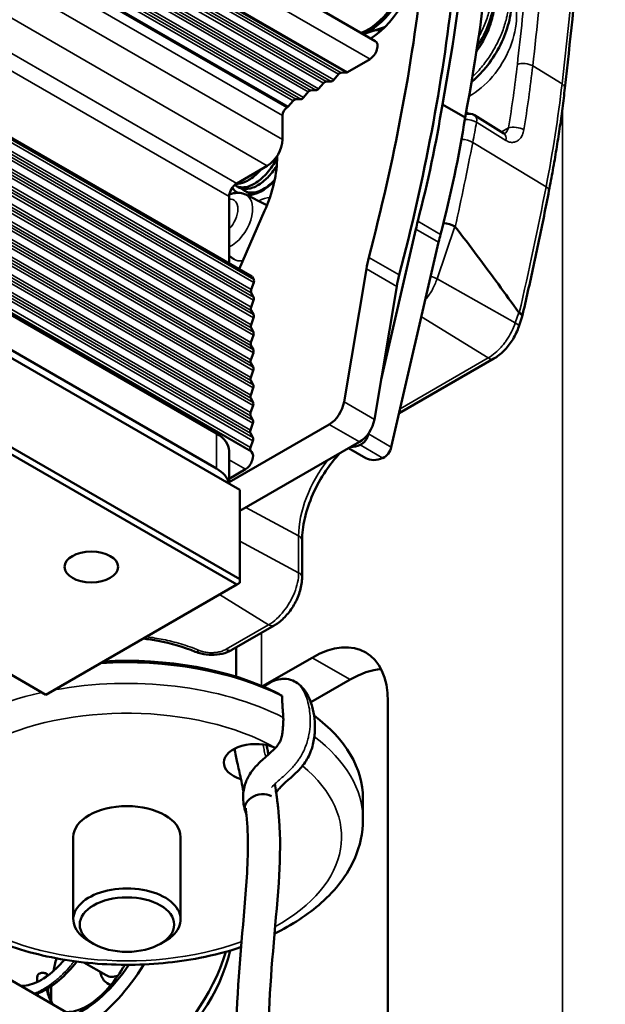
# Model space of a CAD drawing. Header units: millimetres. Extents: x 75 to 4764, y 75 to 3163.
# Tile 30 of 198: x 940 to 967, y 804 to 850. Entities that reach past the tile are written whole.
import ezdxf

# ---------------------------------------------------------------- set-up
doc = ezdxf.new("R2010")
doc.units = ezdxf.units.MM
doc.header["$LTSCALE"] = 15
doc.layers.add('Visible (ISO)', color=7, linetype='Continuous', lineweight=50)
doc.layers.add('Visible Narrow (ISO)', color=7, linetype='Continuous', lineweight=35)

msp = doc.modelspace()

# ---------------------------------------------------------------- linework, layer by layer
at = {"layer": 'Visible (ISO)'}
for p, q in [((956.151, 849.084), (247.141, 1258.431)), ((950.41, 838.097), (781.952, 935.356)), ((822.531, 903.657), (948.749, 830.785)), ((948.749, 829.152), (822.884, 901.82)), ((824.97, 900.248), (949.845, 828.152)), ((815.919, 890.695), (940.794, 818.599)), ((956.579, 849.727), (955.585, 849.41)), ((956.512, 849.655), (956.455, 849.688)), ((954.86, 847.631), (955.904, 848.244)), ((954.567, 847.607), (954.797, 847.611)), ((953.508, 846.858), (953.735, 847.12)), ((953.86, 847.194), (954.09, 847.198)), ((954.215, 847.271), (954.442, 847.534)), ((952.801, 846.445), (953.028, 846.707)), ((953.152, 846.78), (953.383, 846.785)), ((952.094, 846.032), (952.321, 846.294)), ((952.445, 846.367), (952.676, 846.372)), ((960.339, 845.511), (959.278, 846.124)), ((960.388, 845.782), (960.503, 845.695)), ((951.825, 845.615), (951.825, 844.491)), ((960.776, 845.62), (962.14, 844.774)), ((951.578, 843.728), (951.578, 843.697)), ((951.118, 843.266), (949.693, 842.443)), ((949.641, 842.341), (949.782, 842.259)), ((950.065, 842.096), (950.207, 842.014)), ((949.339, 841.831), (949.339, 838.715)), ((950.116, 841.92), (951.033, 841.466)), ((950.994, 841.162), (949.804, 838.447)), ((956.423, 833.303), (958.042, 840.317)), ((956.896, 830.147), (959.103, 839.705)), ((949.339, 839.059), (949.559, 838.913)), ((955.736, 838.46), (954.696, 832.252)), ((950.484, 837.961), (950.41, 838.097)), ((950.37, 837.489), (950.483, 837.817)), ((957.15, 837.643), (956.11, 831.436)), ((950.366, 836.67), (950.479, 836.998)), ((950.48, 837.143), (950.369, 837.345)), ((950.361, 835.851), (950.475, 836.183)), ((950.476, 836.327), (950.365, 836.525)), ((962.996, 836.23), (962.843, 835.776)), ((950.471, 835.508), (950.361, 835.706)), ((950.357, 835.032), (950.471, 835.364)), ((950.467, 834.689), (950.356, 834.887)), ((950.353, 834.213), (950.467, 834.545)), ((961.675, 834.273), (957.26, 831.724)), ((950.463, 833.87), (950.352, 834.068)), ((950.348, 833.394), (950.463, 833.726)), ((950.344, 832.575), (950.458, 832.907)), ((950.459, 833.051), (950.348, 833.249)), ((949.845, 823.988), (935.279, 832.398)), ((950.455, 832.228), (950.343, 832.431)), ((949.704, 823.743), (935.138, 832.153)), ((950.34, 831.757), (950.454, 832.083)), ((950.451, 831.409), (950.339, 831.612)), ((949.335, 828.512), (954.004, 831.207)), ((950.336, 830.937), (950.45, 831.264)), ((950.446, 830.59), (950.335, 830.792)), ((955.835, 830.759), (955.846, 830.803)), ((949.845, 827.173), (955.418, 830.391)), ((950.336, 830.132), (950.445, 830.445)), ((949.335, 828.446), (949.335, 829.969)), ((950.389, 829.926), (950.347, 829.97)), ((954.909, 830.097), (955.705, 829.638)), ((949.335, 828.674), (950.101, 829.116)), ((949.845, 828.152), (949.845, 823.988)), ((952.737, 825.794), (952.737, 824.081)), ((940.794, 818.599), (949.704, 823.743)), ((949.845, 823.824), (949.704, 823.743)), ((949.845, 823.988), (949.845, 823.824)), ((952.638, 797.513), (910.212, 822.008)), ((951.439, 821.831), (949.458, 820.687)), ((949.458, 820.687), (949.458, 820.687)), ((949.674, 819.438), (949.674, 820.813)), ((953.204, 820.329), (950.891, 818.993)), ((953.142, 818.252), (954.972, 819.308)), ((951.6, 818.667), (951.6, 818.667)), ((956.74, 793.014), (956.74, 818.288)), ((951.843, 817.835), (951.843, 817.835)), ((955.577, 813.761), (955.577, 812.781)), ((942.077, 808.127), (942.077, 811.965)), ((947.077, 808.127), (947.077, 811.965)), ((943.022, 806.984), (942.81, 807.107)), ((946.133, 806.984), (946.345, 807.107)), ((943.615, 805.517), (942.573, 806.118))]:
    msp.add_line(p, q, dxfattribs=at)
msp.add_arc((960.513, 845.195), 0.5, 58.1967, 106.7238, dxfattribs=at)
for centre, major_axis, ratio, start_param, end_param in [((900.027, 828.254), (43.075, 74.608), 0.57735, 5.263368, 5.491118), ((901.088, 827.641), (-43.075, -74.608), 0.57735, 2.121775, 2.349525), ((955.82, 851.786), (1.625, 2.815), 0.57735, 3.979205, 7.070169), ((955.82, 851.786), (1.325, 2.295), 0.57735, 3.74964, 6.807173), ((955.877, 851.754), (1.345, 2.329), 0.57735, 3.77049, 6.642274), ((907.518, 830.995), (36.285, 62.847), 0.57735, 5.155134, 5.360719), ((908.933, 830.178), (36.285, 62.847), 0.57735, 5.155134, 5.360719), ((956.881, 851.174), (-0.875, -1.516), 0.57735, 0.167941, 0.415952), ((957.235, 850.97), (-0.875, -1.516), 0.57735, 6.061019, 6.079755), ((957.447, 850.847), (-0.8, -1.386), 0.57735, 5.958922, 6.03295), ((955.901, 848.651), (0.25, 0.433), 0.57735, 3.935009, 6.283185), ((954.505, 847.424), (0.1, 0.173), 0.57735, 0.336152, 1.249594), ((954.859, 847.794), (-0.1, -0.173), 0.57735, 0.336152, 0.793417), ((953.798, 847.011), (0.1, 0.173), 0.57735, 0.336152, 1.249594), ((954.152, 847.381), (-0.1, -0.173), 0.57735, 0.336152, 1.249594), ((953.091, 846.598), (0.1, 0.173), 0.57735, 0.336152, 1.249594), ((953.445, 846.968), (-0.1, -0.173), 0.57735, 0.336152, 1.249594), ((952.384, 846.185), (0.1, 0.173), 0.57735, 0.336152, 1.249594), ((952.737, 846.555), (-0.1, -0.173), 0.57735, 0.336152, 1.249594), ((952.037, 845.737), (-0.15, -0.26), 0.57735, 3.946786, 5.497787), ((952.03, 846.141), (0.1, 0.173), 0.57735, 3.946786, 4.391187), ((928.3, 835.571), (22.36, 38.729), 0.57735, 5.159539, 5.295608), ((929.361, 834.958), (22.36, 38.729), 0.57735, 5.159539, 5.295608), ((960.513, 845.195), (0.264, 0.425), 0.59766, 0.000004, 0.000073), ((951.118, 844.083), (-0.5, -0.866), 0.57735, 0.785398, 2.356194), ((948.184, 841.738), (-2.4, -4.157), 0.57735, 1.760863, 2.356194), ((950.871, 843.94), (-1.125, -1.949), 0.57735, 0.338723, 1.15909), ((949.693, 842.035), (-0.25, -0.433), 0.57735, 3.926991, 5.497787), ((950.871, 843.94), (-1.125, -1.949), 0.57735, 6.00783, 6.263377), ((964.801, 841.818), (-5, -8.66), 0.57735, 5.159539, 5.199336), ((959.537, 840.39), (0.482, -0.134), 0.332972, 0.944713, 2.111929), ((959.423, 839.122), (-0.422, -1.325), 0.204537, 2.999979, 3.100526), ((965.862, 841.206), (5, 8.66), 0.57735, 2.017947, 2.057743), ((958.847, 839.486), (2.25, 3.897), 0.57735, 2.013541, 2.145184), ((950.357, 837.817), (0.1, 0.173), 0.57735, 5.033598, 5.947041), ((960.261, 838.67), (-2.25, -3.897), 0.57735, 5.155134, 5.286777), ((950.496, 837.489), (-0.1, -0.173), 0.57735, 5.033598, 5.947041), ((950.353, 836.998), (0.1, 0.173), 0.57735, 5.033598, 5.947041), ((950.492, 836.67), (-0.1, -0.173), 0.57735, 5.033598, 5.951488), ((950.349, 836.182), (0.1, 0.173), 0.57735, 5.037958, 5.951488), ((963.414, 838.869), (-0.542, -2.473), 0.135849, 6.160568, 6.237358), ((962.516, 836.369), (-0.482, 0.136), 0.326673, 3.125491, 4.01864), ((950.488, 835.851), (-0.1, -0.173), 0.57735, 5.037958, 5.951488), ((950.344, 835.363), (0.1, 0.173), 0.57735, 5.037958, 5.951488), ((950.484, 835.032), (-0.1, -0.173), 0.57735, 5.037958, 5.951488), ((950.34, 834.544), (0.1, 0.173), 0.57735, 5.037958, 5.951488), ((950.479, 834.213), (-0.1, -0.173), 0.57735, 5.037958, 5.951488), ((950.336, 833.725), (0.1, 0.173), 0.57735, 5.037958, 5.951488), ((950.475, 833.394), (-0.1, -0.173), 0.57735, 5.037958, 5.951488), ((950.332, 832.906), (0.1, 0.173), 0.57735, 5.037958, 5.951488), ((950.471, 832.575), (-0.1, -0.173), 0.57735, 5.037958, 5.945616), ((950.327, 832.083), (0.1, 0.173), 0.57735, 5.032087, 5.945616), ((954.004, 832.024), (0.5, 0.866), 0.57735, 3.926991, 5.286777), ((950.467, 831.757), (-0.1, -0.173), 0.57735, 5.032087, 5.945616), ((950.323, 831.264), (0.1, 0.173), 0.57735, 5.03358, 5.945616), ((955.418, 831.207), (-0.5, -0.866), 0.57735, 0.785398, 2.145184), ((947.335, 829.969), (2, 0), 0.57735, 0, 0.785398), ((950.462, 830.937), (-0.1, -0.173), 0.57735, 5.03358, 5.947059), ((950.319, 830.445), (0.1, 0.173), 0.57735, 5.032096, 5.947059), ((955.497, 830.684), (0.25, 0.433), 0.57735, 3.788089, 5.199336), ((950.463, 830.131), (-0.1, -0.173), 0.57735, 5.032096, 6.112565), ((955.644, 831.982), (-1, -1.732), 0.57735, 0.321958, 0.646497), ((956.558, 830.072), (-0.25, -0.433), 0.57735, 0.646497, 2.057743), ((950.1, 829.524), (0.25, 0.433), 0.57735, 3.929698, 6.112565), ((956.705, 831.37), (-1, -1.732), 0.57735, 0, 0.646497), ((947.335, 828.336), (2, 0), 0.57735, 0.101317, 0.785398), ((952.237, 824.081), (0.5, 0), 0.57735, 6.28314, 6.283185), ((951.189, 822.264), (0.25, -0.433), 0.57735, 0, 0.000042), ((953.204, 816.246), (2.5, 4.33), 0.57735, 5.497787, 7.068583), ((947.949, 821.07), (-0.192, -0.462), 0.43021, 6.283107, 6.283292), ((944.577, 813.761), (-11, 0), 0.57735, 3.995221, 4.824567), ((944.577, 814.006), (10.7, 0), 0.57735, 0.854886, 1.673223), ((954.972, 815.226), (2.5, 4.33), 0.57735, 0.361367, 0.785398), ((944.577, 813.761), (11, 0), 0.57735, 0, 0.655439), ((950.588, 817.476), (1.5, 0), 0.57735, 5.699206, 5.699225), ((950.588, 815.435), (-1.5, 0), 0.57735, 4.06057, 7.3714), ((950.8, 813.416), (-0.722, -0.204), 0.711677, 3.747751, 6.537174), ((944.577, 811.965), (-2.5, 0), 0.57735, 3.141593, 6.283185), ((944.577, 808.127), (2.5, 0), 0.57735, 5.497787, 10.210176), ((944.577, 806.693), (-2.5, -4.33), 0.57735, 5.118384, 5.249396), ((945.284, 806.285), (3, 5.196), 0.57735, 4.000389, 5.094761), ((945.992, 805.877), (2.5, 4.33), 0.57735, 3.926991, 5.2093), ((942.456, 807.918), (2.5, 4.33), 0.57735, 3.811275, 4.602363), ((942.456, 807.918), (3, 5.196), 0.57735, 4.000389, 4.68114), ((944.577, 806.693), (-0.9, -1.559), 0.57735, 5.6975, 6.442373), ((944.365, 806.816), (-0.75, -1.299), 0.57735, 0, 0.582732), ((944.577, 806.693), (-2.5, -4.33), 0.57735, 5.410673, 5.590935)]:
    msp.add_ellipse(centre, major_axis=major_axis, ratio=ratio, start_param=start_param, end_param=end_param, dxfattribs=at)
for centre, major_axis in [((942.916, 824.559), (-1.25, 0)), ((944.577, 807.882), (-2.2, 0))]:
    msp.add_ellipse(centre, major_axis=major_axis, ratio=0.57735, dxfattribs=at)
for points, knots in [([(966.87, 878.285), (966.863, 876.254), (966.832, 874.208), (966.723, 870.092), (966.644, 868.022), (966.44, 863.856), (966.315, 861.761), (966.016, 857.549), (965.843, 855.432), (965.451, 851.177), (965.231, 849.039), (964.987, 846.891)], [3.1457074, 3.1457074, 3.1457074, 3.1457074, 3.172707, 3.172707, 3.1997066, 3.1997066, 3.2267063, 3.2267063, 3.2537059, 3.2537059, 3.2807055, 3.2807055, 3.2807055, 3.2807055]), ([(961.741, 852.409), (961.915, 852.309), (962.065, 852.164), (962.297, 851.82), (962.381, 851.616), (962.488, 851.138), (962.502, 850.855), (962.449, 850.236), (962.372, 849.89), (962.136, 849.208), (961.975, 848.864), (961.592, 848.221), (961.367, 847.915), (960.967, 847.471), (960.802, 847.311), (960.632, 847.167)], [0, 0, 0, 0, 0.0892345, 0.0892345, 0.1811002, 0.1811002, 0.2864518, 0.2864518, 0.4018091, 0.4018091, 0.5151902, 0.5151902, 0.6268171, 0.6268171, 0.6971808, 0.6971808, 0.6971808, 0.6971808]), ([(961.387, 852.465), (961.392, 852.458), (961.396, 852.452), (961.519, 852.271), (961.603, 852.066), (961.71, 851.588), (961.724, 851.305), (961.671, 850.687), (961.594, 850.341), (961.358, 849.659), (961.198, 849.315), (960.97, 848.932), (960.934, 848.874), (960.897, 848.816)], [0.0856124, 0.0856124, 0.0856124, 0.0856124, 0.0890264, 0.0890264, 0.1810254, 0.1810254, 0.2863078, 0.2863078, 0.4016788, 0.4016788, 0.5150926, 0.5150926, 0.535635, 0.535635, 0.535635, 0.535635]), ([(960.862, 848.594), (960.976, 848.751), (961.081, 848.917), (961.313, 849.337), (961.428, 849.6), (961.597, 850.106), (961.653, 850.356), (961.688, 850.695), (961.692, 850.804), (961.688, 850.906)], [0.4139694, 0.4139694, 0.4139694, 0.4139694, 0.4719985, 0.4719985, 0.5591315, 0.5591315, 0.6460361, 0.6460361, 0.6900172, 0.6900172, 0.6900172, 0.6900172]), ([(964.245, 842.096), (964.309, 842.42), (964.369, 842.743), (964.484, 843.388), (964.539, 843.71), (964.644, 844.351), (964.693, 844.671), (964.787, 845.309), (964.831, 845.626), (964.913, 846.26), (964.952, 846.576), (964.987, 846.891)], [2.8932664, 2.8932664, 2.8932664, 2.8932664, 2.9151091, 2.9151091, 2.9369518, 2.9369518, 2.9587944, 2.9587944, 2.9806371, 2.9806371, 3.0024798, 3.0024798, 3.0024798, 3.0024798]), ([(962.14, 844.774), (962.157, 844.764), (962.169, 844.759), (962.179, 844.756), (962.18, 844.756), (962.18, 844.756)], [0, 0, 0, 0, 0.0150741, 0.0150741, 0.02375851, 0.02375851, 0.02375851, 0.02375851]), ([(951.577, 843.64), (951.566, 843.617), (951.554, 843.594), (951.484, 843.458), (951.419, 843.348), (951.204, 843.029), (951.041, 842.838), (950.694, 842.529), (950.516, 842.413), (950.196, 842.282), (950.057, 842.254), (949.873, 842.262), (949.819, 842.271), (949.705, 842.305), (949.647, 842.333), (949.594, 842.37)], [1.7243889, 1.7243889, 1.7243889, 1.7243889, 1.7320877, 1.7320877, 1.7704388, 1.7704388, 1.8494432, 1.8494432, 1.9284002, 1.9284002, 1.9944126, 1.9944126, 2.0234328, 2.0234328, 2.0593623, 2.0593623, 2.0593623, 2.0593623]), ([(949.66, 842.423), (949.784, 842.42), (949.919, 842.447), (950.233, 842.576), (950.412, 842.693), (950.671, 842.924), (950.754, 843.009), (950.834, 843.102)], [3.0518439, 3.0518439, 3.0518439, 3.0518439, 3.1155381, 3.1155381, 3.1944949, 3.1944949, 3.2336341, 3.2336341, 3.2336341, 3.2336341]), ([(949.782, 842.259), (949.839, 842.226), (949.902, 842.203), (950.113, 842.162), (950.277, 842.181), (950.623, 842.312), (950.802, 842.423), (951.12, 842.698), (951.26, 842.848), (951.444, 843.093), (951.498, 843.172), (951.552, 843.258), (951.555, 843.264), (951.558, 843.269)], [1.7334799, 1.7334799, 1.7334799, 1.7334799, 1.7702056, 1.7702056, 1.8492051, 1.8492051, 1.9281655, 1.9281655, 1.9939509, 1.9939509, 2.023091, 2.023091, 2.024926, 2.024926, 2.024926, 2.024926]), ([(951.337, 842.952), (951.339, 842.954), (951.341, 842.956), (951.411, 843.04), (951.485, 843.139), (951.557, 843.254)], [1.05109207, 1.05109207, 1.05109207, 1.05109207, 1.05172237, 1.05172237, 1.07833888, 1.07833888, 1.07833888, 1.07833888]), ([(951.459, 842.603), (951.394, 842.533), (951.327, 842.469), (951.085, 842.26), (950.906, 842.149), (950.56, 842.018), (950.396, 841.999), (950.182, 842.04), (950.117, 842.065), (950.013, 842.127), (949.972, 842.159), (949.935, 842.197)], [3.0846424, 3.0846424, 3.0846424, 3.0846424, 3.1157269, 3.1157269, 3.1946956, 3.1946956, 3.2737034, 3.2737034, 3.3120474, 3.3120474, 3.3409534, 3.3409534, 3.3409534, 3.3409534]), ([(964.245, 842.096), (964.17, 841.707), (964.092, 841.318), (963.935, 840.539), (963.855, 840.149), (963.691, 839.368), (963.608, 838.977), (963.439, 838.195), (963.353, 837.803), (963.177, 837.02), (963.088, 836.628), (962.998, 836.235)], [3.38991888, 3.38991888, 3.38991888, 3.38991888, 3.39987816, 3.39987816, 3.40983744, 3.40983744, 3.41979672, 3.41979672, 3.429756, 3.429756, 3.43971528, 3.43971528, 3.43971528, 3.43971528]), ([(950.116, 841.92), (950.029, 841.963), (949.935, 841.989), (949.738, 842.011), (949.637, 842.003), (949.474, 841.968), (949.409, 841.947), (949.347, 841.92)], [3.9640572, 3.9640572, 3.9640572, 3.9640572, 4.1741007, 4.1741007, 4.4093461, 4.4093461, 4.5794215, 4.5794215, 4.5794215, 4.5794215]), ([(950.207, 842.014), (950.253, 841.987), (950.303, 841.967), (950.396, 841.943), (950.438, 841.937), (950.481, 841.934)], [0.47261318, 0.47261318, 0.47261318, 0.47261318, 0.5024511, 0.5024511, 0.52498326, 0.52498326, 0.52498326, 0.52498326]), ([(959.879, 840.421), (960.226, 839.969), (960.566, 839.519), (960.901, 839.073), (961.235, 838.626), (961.564, 838.182), (961.886, 837.741), (962.209, 837.299), (962.525, 836.86), (962.836, 836.424)], [0, 0, 0, 0, 0.333333, 0.333333, 0.333333, 0.666667, 0.666667, 0.666667, 1, 1, 1, 1]), ([(962.843, 835.776), (962.776, 835.575), (962.682, 835.374), (962.461, 835.007), (962.331, 834.836), (962.05, 834.539), (961.895, 834.41), (961.715, 834.297), (961.695, 834.284), (961.675, 834.273)], [0, 0, 0, 0, 0.0651351, 0.0651351, 0.128558, 0.128558, 0.1921202, 0.1921202, 0.1999591, 0.1999591, 0.1999591, 0.1999591]), ([(952.737, 825.794), (952.737, 826.11), (952.778, 826.459), (952.947, 827.19), (953.075, 827.572), (953.409, 828.326), (953.614, 828.698), (954.045, 829.336), (954.261, 829.609), (954.489, 829.854)], [0, 0, 0, 0, 0.298596, 0.298596, 0.600755, 0.600755, 0.905839, 0.905839, 1.163214, 1.163214, 1.163214, 1.163214]), ([(952.737, 824.081), (952.737, 823.879), (952.704, 823.666), (952.587, 823.253), (952.501, 823.048), (952.294, 822.67), (952.171, 822.492), (951.901, 822.179), (951.75, 822.041), (951.543, 821.894), (951.491, 821.861), (951.439, 821.831)], [0, 0, 0, 0, 0.0681081, 0.0681081, 0.1337871, 0.1337871, 0.1974237, 0.1974237, 0.2607477, 0.2607477, 0.2811329, 0.2811329, 0.2811329, 0.2811329]), ([(947.758, 820.608), (947.232, 820.826), (946.64, 821), (945.8, 821.158), (945.568, 821.193), (945.334, 821.22)], [0, 0, 0, 0, 0.1915892, 0.1915892, 0.2623588, 0.2623588, 0.2623588, 0.2623588]), ([(949.456, 820.686), (949.323, 820.61), (949.172, 820.552), (948.858, 820.477), (948.69, 820.459), (948.362, 820.46), (948.197, 820.48), (947.945, 820.54), (947.85, 820.57), (947.76, 820.607)], [0.000258, 0.000258, 0.000258, 0.000258, 0.050656, 0.050656, 0.1005094, 0.1005094, 0.1491799, 0.1491799, 0.1798652, 0.1798652, 0.1798652, 0.1798652]), ([(950.936, 818.974), (951.036, 819.048), (951.139, 819.116), (951.404, 819.254), (951.577, 819.315), (951.837, 819.343), (951.923, 819.344), (952.14, 819.32), (952.274, 819.279), (952.409, 819.21), (952.426, 819.2), (952.443, 819.191)], [4.0372527, 4.0372527, 4.0372527, 4.0372527, 4.0777373, 4.0777373, 4.135902, 4.135902, 4.1633243, 4.1633243, 4.2074865, 4.2074865, 4.2140849, 4.2140849, 4.2140849, 4.2140849]), ([(952.443, 819.191), (952.561, 819.123), (952.664, 819.035), (952.845, 818.835), (952.919, 818.722), (953.08, 818.43), (953.152, 818.243), (953.308, 817.693), (953.358, 817.302), (953.324, 816.689), (953.295, 816.483), (953.21, 816.148), (953.168, 816.017), (953.03, 815.688), (952.915, 815.491), (952.666, 815.17), (952.536, 815.035), (952.32, 814.829), (952.232, 814.751), (952.081, 814.618), (952.017, 814.562), (951.859, 814.419), (951.765, 814.333), (951.656, 814.209), (951.634, 814.182), (951.599, 814.136), (951.586, 814.117), (951.56, 814.077), (951.548, 814.056), (951.535, 814.031), (951.533, 814.027), (951.532, 814.023)], [0, 0, 0, 0, 0.045568, 0.045568, 0.0960062, 0.0960062, 0.1731695, 0.1731695, 0.3130561, 0.3130561, 0.3791955, 0.3791955, 0.4209576, 0.4209576, 0.4870832, 0.4870832, 0.5441842, 0.5441842, 0.5819366, 0.5819366, 0.6102226, 0.6102226, 0.6526833, 0.6526833, 0.6637311, 0.6637311, 0.6708219, 0.6708219, 0.6779814, 0.6779814, 0.6792837, 0.6792837, 0.6792837, 0.6792837]), ([(951.6, 818.667), (951.632, 818.648), (951.665, 818.629), (951.699, 818.61), (951.712, 818.602), (951.725, 818.595), (951.738, 818.588), (951.756, 818.577), (951.774, 818.566), (951.793, 818.555), (951.798, 818.553), (951.803, 818.55), (951.807, 818.547)], [0.0000133, 0.0000133, 0.0000133, 0.0000133, 0.5, 0.5, 0.5, 0.6820053, 0.6820053, 0.6820053, 0.9386366, 0.9386366, 0.9386366, 0.9999974, 0.9999974, 0.9999974, 0.9999974]), ([(951.863, 817.539), (951.864, 817.515), (951.865, 817.49), (951.865, 817.465), (951.866, 817.407), (951.864, 817.349), (951.861, 817.289), (951.856, 817.203), (951.848, 817.116), (951.842, 817.033), (951.841, 817.026), (951.841, 817.019), (951.84, 817.012), (951.839, 816.995), (951.838, 816.978), (951.837, 816.962)], [0, 0, 0, 0, 0.0510462, 0.0510462, 0.0510462, 0.1666667, 0.1666667, 0.1666667, 0.3333333, 0.3333333, 0.3333333, 0.3472982, 0.3472982, 0.3472982, 0.3819933, 0.3819933, 0.3819933, 0.3819933]), ([(950.078, 813.213), (950.044, 813.331), (950.017, 813.458), (949.989, 813.705), (949.984, 813.824), (950.003, 814.144), (950.048, 814.355), (950.158, 814.632), (950.196, 814.71), (950.258, 814.822), (950.279, 814.858), (950.369, 815.001), (950.446, 815.102), (950.652, 815.342), (950.787, 815.472), (951.02, 815.683), (951.118, 815.768), (951.334, 815.959), (951.45, 816.064), (951.597, 816.238), (951.637, 816.29), (951.699, 816.397), (951.724, 816.451), (951.759, 816.542), (951.772, 816.582), (951.803, 816.694), (951.816, 816.764), (951.83, 816.876), (951.834, 816.92), (951.837, 816.962)], [0, 0, 0, 0, 0.0460659, 0.0460659, 0.0851085, 0.0851085, 0.1494318, 0.1494318, 0.1751981, 0.1751981, 0.1878219, 0.1878219, 0.225889, 0.225889, 0.2842958, 0.2842958, 0.3271464, 0.3271464, 0.3798382, 0.3798382, 0.3996989, 0.3996989, 0.4171006, 0.4171006, 0.4309414, 0.4309414, 0.4568588, 0.4568588, 0.4737705, 0.4737705, 0.4737705, 0.4737705]), ([(950.004, 814.079), (949.997, 814.119), (949.99, 814.159), (949.953, 814.367), (949.92, 814.533), (949.833, 814.943), (949.774, 815.186), (949.672, 815.646), (949.626, 815.859), (949.594, 816.083)], [3.3890929, 3.3890929, 3.3890929, 3.3890929, 3.4058443, 3.4058443, 3.4766951, 3.4766951, 3.5829722, 3.5829722, 3.6681292, 3.6681292, 3.6681292, 3.6681292]), ([(951.087, 816.251), (951.101, 816.161), (951.118, 816.072), (951.147, 815.927), (951.158, 815.87), (951.17, 815.814)], [0.25331286, 0.25331286, 0.25331286, 0.25331286, 0.29240293, 0.29240293, 0.31675909, 0.31675909, 0.31675909, 0.31675909]), ([(951.463, 814.434), (951.483, 814.318), (951.504, 814.201), (951.534, 814.006), (951.546, 813.928), (951.562, 813.81), (951.568, 813.771), (951.575, 813.712), (951.578, 813.692), (951.582, 813.662), (951.583, 813.652), (951.588, 813.612), (951.592, 813.583), (951.606, 813.463), (951.616, 813.373), (951.654, 813.009), (951.675, 812.733), (951.734, 811.608), (951.711, 810.724), (951.5, 807.709), (951.244, 805.56), (951.192, 803.51)], [0.50911, 0.50911, 0.50911, 0.50911, 0.555883, 0.555883, 0.586739, 0.586739, 0.602194, 0.602194, 0.609935, 0.609935, 0.613811, 0.613811, 0.625441, 0.625441, 0.66033, 0.66033, 0.765031, 0.765031, 1.079844, 1.079844, 1.825406, 1.825406, 1.825406, 1.825406]), ([(949.688, 803.374), (949.689, 803.41), (949.689, 803.446), (949.742, 805.573), (949.998, 807.775), (950.226, 810.973), (950.237, 812.016), (950.138, 813.092), (950.126, 813.202), (950.113, 813.312)], [2.088883, 2.088883, 2.088883, 2.088883, 2.101874, 2.101874, 2.856701, 2.856701, 3.239608, 3.239608, 3.283879, 3.283879, 3.283879, 3.283879]), ([(933.577, 812.781), (933.577, 812.098), (933.743, 811.418), (934.379, 810.107), (934.869, 809.483), (936.158, 808.318), (936.985, 807.792), (938.87, 806.923), (939.934, 806.584), (942.172, 806.129), (943.346, 806.011), (945.691, 806.004), (946.862, 806.113), (948.632, 806.46), (949.267, 806.625), (949.873, 806.826)], [5.497787, 5.497787, 5.497787, 5.497787, 5.770785, 5.770785, 6.066321, 6.066321, 6.394488, 6.394488, 6.730015, 6.730015, 7.063228, 7.063228, 7.395194, 7.395194, 7.589953, 7.589953, 7.589953, 7.589953]), ([(951.436, 807.456), (952.268, 807.858), (953.01, 808.339), (954.316, 809.501), (954.855, 810.201), (955.443, 811.547), (955.577, 812.163), (955.577, 812.781)], [7.7660681, 7.7660681, 7.7660681, 7.7660681, 8.0638107, 8.0638107, 8.3924174, 8.3924174, 8.6393798, 8.6393798, 8.6393798, 8.6393798]), ([(939.612, 805.033), (939.722, 805.024), (939.844, 805.032), (940.224, 805.114), (940.513, 805.245), (941.057, 805.622), (941.317, 805.854), (941.598, 806.165), (941.632, 806.204), (941.665, 806.244)], [0.0889052, 0.0889052, 0.0889052, 0.0889052, 0.1648583, 0.1648583, 0.3090796, 0.3090796, 0.4343342, 0.4343342, 0.4516599, 0.4516599, 0.4516599, 0.4516599]), ([(942.237, 806.159), (941.982, 805.828), (941.703, 805.534), (941.115, 805.034), (940.796, 804.832), (940.426, 804.677), (940.365, 804.654), (940.304, 804.634)], [0.8686851, 0.8686851, 0.8686851, 0.8686851, 1.0027889, 1.0027889, 1.1484665, 1.1484665, 1.1772073, 1.1772073, 1.1772073, 1.1772073]), ([(941.733, 803.809), (941.841, 803.799), (941.96, 803.807), (942.338, 803.886), (942.628, 804.017), (943.173, 804.393), (943.434, 804.625), (943.933, 805.178), (944.177, 805.507), (944.42, 805.91), (944.449, 805.959), (944.477, 806.008)], [0.0890074, 0.0890074, 0.0890074, 0.0890074, 0.1637374, 0.1637374, 0.3085183, 0.3085183, 0.4340156, 0.4340156, 0.5620178, 0.5620178, 0.5792784, 0.5792784, 0.5792784, 0.5792784]), ([(940.403, 805.497), (940.405, 805.514), (940.412, 805.531), (940.437, 805.564), (940.454, 805.579), (940.498, 805.604), (940.524, 805.614), (940.582, 805.629), (940.616, 805.633), (940.683, 805.634), (940.714, 805.63), (940.757, 805.621), (940.773, 805.616), (940.803, 805.605), (940.817, 805.598), (940.83, 805.591)], [-0.04989358, -0.04989358, -0.04989358, -0.04989358, -0.04248304, -0.04248304, -0.0349055, -0.0349055, -0.02732658, -0.02732658, -0.01910042, -0.01910042, -0.01074822, -0.01074822, -0.00536998, -0.00536998, -0.000001, -0.000001, -0.000001, -0.000001]), ([(940.83, 805.591), (940.842, 805.584), (940.854, 805.576), (940.873, 805.558), (940.881, 805.549), (940.892, 805.532), (940.896, 805.524), (940.899, 805.515)], [-0.07030836, -0.07030836, -0.07030836, -0.07030836, -0.06488701, -0.06488701, -0.05945638, -0.05945638, -0.05529519, -0.05529519, -0.05529519, -0.05529519]), ([(940.892, 804.91), (940.901, 804.807), (940.916, 804.709), (940.98, 804.432), (941.048, 804.276), (941.133, 804.156)], [0.0816008, 0.0816008, 0.0816008, 0.0816008, 0.1301385, 0.1301385, 0.2320768, 0.2320768, 0.2320768, 0.2320768])]:
    msp.add_open_spline(points, degree=3, knots=knots, dxfattribs=at)
for points in [[(950.164, 842.715), (950.121, 842.688), (950.077, 842.663), (950.035, 842.641)], [(951.337, 842.952), (951.321, 842.933), (951.305, 842.913), (951.289, 842.894)], [(950.401, 841.914), (950.387, 841.926), (950.373, 841.939), (950.36, 841.952)], [(951.807, 818.547), (951.807, 818.469), (951.811, 818.306), (951.828, 818.045), (951.847, 817.784), (951.859, 817.62), (951.863, 817.539)], [(940.386, 805.203), (940.388, 805.299), (940.394, 805.397), (940.403, 805.497)], [(940.44, 804.555), (940.432, 804.595), (940.425, 804.635), (940.419, 804.675)]]:
    msp.add_open_spline(points, degree=3, dxfattribs=at)
at = {"layer": 'Visible Narrow (ISO)'}
for p, q in [((955.904, 848.244), (246.988, 1257.537)), ((954.567, 847.607), (246.748, 1256.266)), ((954.797, 847.611), (246.772, 1256.39)), ((954.86, 847.631), (246.782, 1256.44)), ((954.215, 847.271), (246.652, 1255.783)), ((954.442, 847.534), (246.722, 1256.136)), ((953.735, 847.12), (246.575, 1255.399)), ((953.86, 847.194), (246.601, 1255.529)), ((954.09, 847.198), (246.626, 1255.653)), ((953.152, 846.78), (246.451, 1254.794)), ((953.383, 846.785), (246.477, 1254.918)), ((953.508, 846.858), (246.503, 1255.048)), ((953.028, 846.707), (246.425, 1254.665)), ((952.321, 846.294), (246.271, 1253.932)), ((952.445, 846.367), (246.299, 1254.061)), ((952.676, 846.372), (246.324, 1254.184)), ((952.801, 846.445), (246.352, 1254.314)), ((246.18, 1253.504), (952.033, 845.98)), ((952.094, 846.032), (246.197, 1253.582)), ((246.087, 1253.073), (951.825, 845.615)), ((245.868, 1252.075), (951.825, 844.491)), ((781.948, 940.937), (951.118, 843.266)), ((781.952, 939.289), (949.693, 842.443)), ((781.952, 938.472), (949.339, 841.831)), ((781.952, 935.264), (950.484, 837.961)), ((781.952, 935.119), (950.483, 837.817)), ((781.952, 934.725), (950.37, 837.489)), ((781.952, 934.58), (950.369, 837.345)), ((781.952, 934.442), (950.48, 837.143)), ((781.952, 934.297), (950.479, 836.998)), ((781.952, 933.904), (950.366, 836.67)), ((781.952, 933.759), (950.365, 836.525)), ((781.952, 933.624), (950.476, 836.327)), ((781.952, 933.48), (950.475, 836.183)), ((781.952, 933.082), (950.361, 835.851)), ((781.952, 932.937), (950.361, 835.706)), ((781.952, 932.803), (950.471, 835.508)), ((781.952, 932.658), (950.471, 835.364)), ((781.952, 932.26), (950.357, 835.032)), ((781.952, 932.116), (950.356, 834.887)), ((781.952, 931.981), (950.467, 834.689)), ((781.952, 931.837), (950.467, 834.545)), ((781.952, 931.439), (950.353, 834.213)), ((781.955, 931.293), (950.352, 834.068)), ((781.966, 931.152), (950.463, 833.87)), ((781.987, 930.995), (950.463, 833.726)), ((782.101, 930.531), (950.348, 833.394)), ((782.164, 930.35), (950.348, 833.249)), ((782.236, 930.175), (950.459, 833.051)), ((782.329, 929.976), (950.458, 832.907)), ((782.719, 929.353), (950.344, 832.575)), ((782.962, 929.069), (950.343, 832.431)), ((784.411, 928.093), (950.455, 832.228)), ((784.754, 927.75), (950.454, 832.083)), ((784.994, 927.22), (950.34, 831.757)), ((785.018, 927.06), (950.339, 831.612)), ((785.017, 926.777), (950.45, 831.264)), ((785.024, 926.918), (950.451, 831.409)), ((784.978, 926.123), (950.446, 830.59)), ((784.986, 926.257), (950.335, 830.792)), ((784.994, 926.397), (950.336, 830.937)), ((784.947, 925.619), (950.336, 830.132)), ((784.969, 925.983), (950.445, 830.445)), ((784.937, 925.45), (950.389, 829.926)), ((784.938, 925.469), (950.347, 829.97)), ((963.487, 847.922), (964.853, 847.085)), ((960.388, 845.78), (960.5, 845.695)), ((964.871, 759.497), (964.871, 845.939)), ((962.233, 844.449), (960.869, 845.295)), ((962.027, 844.845), (962.361, 845.037)), ((960.694, 844.357), (964.109, 842.282)), ((959.191, 840.064), (958.13, 840.677)), ((959.103, 839.705), (958.042, 840.317)), ((959.029, 837.988), (959.856, 840.442)), ((955.85, 838.991), (957.264, 838.174)), ((955.736, 838.46), (957.15, 837.643)), ((959.029, 837.988), (962.675, 835.949)), ((958.3, 836.227), (961.412, 834.305)), ((962.836, 836.424), (962.675, 835.949)), ((961.412, 834.305), (957.309, 831.936)), ((956.11, 831.436), (954.696, 832.252)), ((955.418, 830.391), (954.004, 831.207)), ((948.749, 829.152), (948.749, 830.785)), ((955.835, 830.759), (956.896, 830.147)), ((955.449, 830.252), (956.509, 829.639)), ((950.101, 829.116), (949.335, 829.558)), ((950.117, 827.33), (952.578, 826.005)), ((952.578, 826.005), (952.578, 824.292)), ((952.578, 824.292), (949.845, 825.763)), ((951.176, 821.863), (948.892, 823.274)), ((951.176, 821.863), (949.195, 820.72)), ((950.846, 819.012), (950.846, 821.489)), ((954.972, 819.308), (953.204, 820.329))]:
    msp.add_line(p, q, dxfattribs=at)
for centre, major_axis, ratio, start_param, end_param in [((771.649, 766.776), (-137.948, -238.934), 0.57735, 2.217082, 2.35208), ((770.235, 767.592), (137.983, 238.994), 0.57735, 5.358674, 5.38134), ((769.869, 767.804), (137.733, 238.561), 0.57735, 5.358674, 5.376298), ((960.629, 849.01), (1.491, 2.583), 0.57735, 3.875119, 6.024639), ((957.177, 851.003), (-0.75, -1.299), 0.57735, 0.038152, 0.116813), ((956.836, 851.2), (-0.831, -1.44), 0.57735, 0.565321, 0.575953), ((963.125, 847.784), (0.497, -0.056), 0.491715, 0.811011, 2.416714), ((928.047, 833.554), (24.793, 42.944), 0.57735, 5.290631, 5.358674), ((928.413, 833.343), (25.043, 43.376), 0.57735, 5.290631, 5.358674), ((929.827, 832.526), (-25.008, -43.316), 0.57735, 2.107868, 2.217082), ((964.49, 846.947), (0.497, -0.056), 0.491715, 0, 0.811011), ((960.513, 845.195), (0.492, -0.088), 0.432381, 0.841004, 2.038559), ((926.292, 834.567), (-25.096, -43.467), 0.57735, 2.107868, 2.128874), ((960.513, 845.195), (0.264, 0.425), 0.59766, 5.289175, 6.283189), ((962.714, 844.833), (0.493, -0.081), 0.446259, 0.834666, 2.440369), ((870.485, 818.687), (-65.806, -113.979), 0.57735, 2.07445, 2.107868), ((960.339, 844.267), (-0.491, 0.096), 0.417738, 3.98889, 5.154019), ((961.876, 844.35), (0.264, 0.425), 0.597662, 5.288851, 6.283186), ((874.02, 816.646), (-65.718, -113.828), 0.57735, 2.057963, 2.107868), ((963.755, 842.191), (0.491, -0.096), 0.417738, 0, 0.847297), ((949.438, 840.685), (0.705, 1.221), 0.57735, 3.827864, 6.320252), ((949.103, 840.878), (0.455, 0.788), 0.57735, 4.303111, 6.692463), ((950.658, 839.98), (0.987, 1.71), 0.57735, 0.360253, 0.745022), ((950.323, 840.173), (0.738, 1.278), 0.57735, 6.224601, 6.320252), ((950.323, 840.173), (-0.738, -1.278), 0.57735, 6.246119, 6.727954), ((958.723, 837.975), (0.474, -0.16), 0.268653, 0.96297, 1.6351), ((962.37, 835.936), (0.474, -0.16), 0.268653, 6.283177, 7.246155), ((961.425, 834.706), (0.25, -0.433), 0.57735, 5.462881, 6.283198), ((955.348, 827.605), (-1.959, -3.393), 0.57735, 4.466003, 5.497787), ((952.237, 825.794), (0.5, 0), 0.57735, 0, 0.820305), ((952.237, 824.081), (0.5, 0), 0.57735, 0, 0.820305), ((951.189, 822.264), (0.25, -0.433), 0.57735, 5.462881, 6.283185), ((947.949, 821.07), (-0.192, -0.462), 0.43021, 0.000106, 0.722694), ((944.577, 812.781), (-11, 0), 0.57735, 3.988467, 5.026334), ((944.577, 812.781), (-11, 0), 0.57735, 5.081305, 6.283185), ((944.577, 811.965), (-10, 0), 0.57735, 3.947315, 8.414606), ((944.577, 812.781), (11, 0), 0.57735, 0, 0.653277), ((944.577, 811.965), (10, 0), 0.57735, 5.472406, 6.896305)]:
    msp.add_ellipse(centre, major_axis=major_axis, ratio=ratio, start_param=start_param, end_param=end_param, dxfattribs=at)
for points, knots in [([(961.741, 852.409), (961.747, 852.406), (961.753, 852.402), (961.759, 852.398), (961.784, 852.384), (961.807, 852.368), (961.83, 852.351), (961.88, 852.315), (961.926, 852.274), (961.97, 852.229), (962.013, 852.184), (962.053, 852.134), (962.09, 852.08), (962.127, 852.025), (962.161, 851.967), (962.191, 851.905), (962.221, 851.842), (962.248, 851.776), (962.27, 851.706), (962.281, 851.673), (962.291, 851.638), (962.301, 851.603), (962.31, 851.565), (962.319, 851.526), (962.327, 851.485), (962.342, 851.408), (962.354, 851.328), (962.361, 851.245), (962.368, 851.162), (962.372, 851.076), (962.371, 850.987), (962.371, 850.899), (962.367, 850.808), (962.359, 850.715), (962.35, 850.621), (962.338, 850.526), (962.322, 850.43), (962.316, 850.389), (962.308, 850.349), (962.3, 850.308), (962.289, 850.251), (962.276, 850.193), (962.262, 850.136), (962.238, 850.036), (962.211, 849.936), (962.179, 849.835), (962.148, 849.734), (962.113, 849.632), (962.074, 849.531), (962.036, 849.429), (961.993, 849.327), (961.948, 849.226), (961.903, 849.124), (961.854, 849.023), (961.802, 848.923), (961.783, 848.887), (961.764, 848.851), (961.744, 848.816), (961.709, 848.752), (961.673, 848.689), (961.636, 848.626), (961.578, 848.528), (961.517, 848.431), (961.453, 848.337), (961.389, 848.242), (961.323, 848.149), (961.254, 848.059), (961.185, 847.968), (961.114, 847.88), (961.041, 847.795), (960.968, 847.709), (960.893, 847.626), (960.816, 847.547), (960.793, 847.523), (960.77, 847.499), (960.747, 847.476), (960.722, 847.451), (960.696, 847.426), (960.671, 847.402)], [0.2067448, 0.2067448, 0.2067448, 0.2067448, 0.2074919, 0.2074919, 0.2074919, 0.2105263, 0.2105263, 0.2105263, 0.2171053, 0.2171053, 0.2171053, 0.2236842, 0.2236842, 0.2236842, 0.2302632, 0.2302632, 0.2302632, 0.2368421, 0.2368421, 0.2368421, 0.2399925, 0.2399925, 0.2399925, 0.2434211, 0.2434211, 0.2434211, 0.25, 0.25, 0.25, 0.2565789, 0.2565789, 0.2565789, 0.2631579, 0.2631579, 0.2631579, 0.2697368, 0.2697368, 0.2697368, 0.2724931, 0.2724931, 0.2724931, 0.2763158, 0.2763158, 0.2763158, 0.2828947, 0.2828947, 0.2828947, 0.2894737, 0.2894737, 0.2894737, 0.2960526, 0.2960526, 0.2960526, 0.3026316, 0.3026316, 0.3026316, 0.3049936, 0.3049936, 0.3049936, 0.3092105, 0.3092105, 0.3092105, 0.3157895, 0.3157895, 0.3157895, 0.3223684, 0.3223684, 0.3223684, 0.3289474, 0.3289474, 0.3289474, 0.3355263, 0.3355263, 0.3355263, 0.3374942, 0.3374942, 0.3374942, 0.3396191, 0.3396191, 0.3396191, 0.3396191]), ([(961.382, 852.416), (961.383, 852.414), (961.384, 852.412), (961.385, 852.41), (961.417, 852.35), (961.445, 852.286), (961.471, 852.219), (961.488, 852.171), (961.504, 852.122), (961.518, 852.071), (961.524, 852.049), (961.529, 852.027), (961.534, 852.005), (961.552, 851.93), (961.566, 851.851), (961.575, 851.77), (961.585, 851.689), (961.591, 851.604), (961.593, 851.517), (961.595, 851.43), (961.593, 851.341), (961.587, 851.249), (961.581, 851.157), (961.572, 851.063), (961.558, 850.968), (961.549, 850.906), (961.539, 850.845), (961.527, 850.782), (961.52, 850.747), (961.513, 850.712), (961.505, 850.676), (961.484, 850.577), (961.459, 850.478), (961.429, 850.377), (961.4, 850.276), (961.367, 850.175), (961.331, 850.073), (961.295, 849.972), (961.255, 849.87), (961.211, 849.768), (961.168, 849.667), (961.121, 849.565), (961.071, 849.465), (961.042, 849.406), (961.012, 849.348), (960.981, 849.29), (960.975, 849.28), (960.969, 849.269), (960.963, 849.259)], [0.65111903, 0.65111903, 0.65111903, 0.65111903, 0.65131579, 0.65131579, 0.65131579, 0.65789474, 0.65789474, 0.65789474, 0.66250014, 0.66250014, 0.66250014, 0.66447368, 0.66447368, 0.66447368, 0.67105263, 0.67105263, 0.67105263, 0.67763158, 0.67763158, 0.67763158, 0.68421053, 0.68421053, 0.68421053, 0.69078947, 0.69078947, 0.69078947, 0.69500073, 0.69500073, 0.69500073, 0.69736842, 0.69736842, 0.69736842, 0.70394737, 0.70394737, 0.70394737, 0.71052632, 0.71052632, 0.71052632, 0.71710526, 0.71710526, 0.71710526, 0.72368421, 0.72368421, 0.72368421, 0.72750133, 0.72750133, 0.72750133, 0.72819643, 0.72819643, 0.72819643, 0.72819643]), ([(962.361, 845.037), (962.345, 844.986), (962.305, 844.896), (962.236, 844.809), (962.19, 844.772), (962.17, 844.759)], [0.0000008, 0.0000008, 0.0000008, 0.0000008, 0.1428571, 0.2857143, 0.3914819, 0.3914819, 0.3914819, 0.3914819]), ([(963.072, 844.942), (963.059, 844.859), (963.037, 844.784), (963.008, 844.716), (962.979, 844.648), (962.942, 844.587), (962.899, 844.536), (962.856, 844.485), (962.808, 844.445), (962.756, 844.415), (962.704, 844.386), (962.647, 844.367), (962.589, 844.36), (962.531, 844.353), (962.47, 844.357), (962.41, 844.372), (962.351, 844.387), (962.292, 844.412), (962.233, 844.449)], [0.0000011, 0.0000011, 0.0000011, 0.0000011, 0.1666667, 0.1666667, 0.1666667, 0.3333333, 0.3333333, 0.3333333, 0.5, 0.5, 0.5, 0.6666667, 0.6666667, 0.6666667, 0.8333333, 0.8333333, 0.8333333, 1, 1, 1, 1]), ([(958.482, 837.013), (958.499, 837.034), (958.516, 837.055), (958.533, 837.076), (958.588, 837.146), (958.638, 837.216), (958.683, 837.285), (958.729, 837.354), (958.77, 837.423), (958.81, 837.495), (958.85, 837.568), (958.889, 837.644), (958.926, 837.726), (958.962, 837.808), (958.998, 837.896), (959.029, 837.988)], [0.3854636, 0.3854636, 0.3854636, 0.3854636, 0.4285714, 0.4285714, 0.4285714, 0.5714286, 0.5714286, 0.5714286, 0.7142857, 0.7142857, 0.7142857, 0.8571429, 0.8571429, 0.8571429, 1, 1, 1, 1]), ([(962.675, 835.949), (962.625, 835.799), (962.563, 835.654), (962.493, 835.517), (962.423, 835.379), (962.345, 835.248), (962.264, 835.13), (962.229, 835.079), (962.194, 835.03), (962.158, 834.983), (962.11, 834.921), (962.061, 834.862), (962.011, 834.806), (961.924, 834.709), (961.836, 834.621), (961.736, 834.536), (961.637, 834.452), (961.527, 834.371), (961.412, 834.305)], [0, 0, 0, 0, 0.2, 0.2, 0.2, 0.4, 0.4, 0.4, 0.4855658, 0.4855658, 0.4855658, 0.6, 0.6, 0.6, 0.8, 0.8, 0.8, 1, 1, 1, 1]), ([(952.578, 824.292), (952.578, 824.146), (952.56, 823.99), (952.527, 823.833), (952.494, 823.676), (952.446, 823.518), (952.384, 823.359), (952.324, 823.206), (952.249, 823.052), (952.167, 822.91), (952.164, 822.905), (952.161, 822.899), (952.158, 822.894), (952.073, 822.748), (951.98, 822.615), (951.88, 822.49), (951.78, 822.365), (951.672, 822.249), (951.554, 822.143), (951.436, 822.036), (951.309, 821.94), (951.176, 821.863)], [0.0000001, 0.0000001, 0.0000001, 0.0000001, 0.1666667, 0.1666667, 0.1666667, 0.3333333, 0.3333333, 0.3333333, 0.4941194, 0.4941194, 0.4941194, 0.5, 0.5, 0.5, 0.6666667, 0.6666667, 0.6666667, 0.8333333, 0.8333333, 0.8333333, 1, 1, 1, 1]), ([(945.479, 821.304), (945.75, 821.27), (946.008, 821.227), (946.268, 821.174), (946.535, 821.12), (946.804, 821.054), (947.082, 820.971), (947.361, 820.888), (947.648, 820.789), (947.937, 820.669)], [0.8018532, 0.8018532, 0.8018532, 0.8018532, 0.8666667, 0.8666667, 0.8666667, 0.9333333, 0.9333333, 0.9333333, 1, 1, 1, 1]), ([(947.937, 820.669), (948.004, 820.641), (948.144, 820.597), (948.364, 820.561), (948.591, 820.555), (948.814, 820.579), (949.019, 820.633), (949.14, 820.688), (949.195, 820.72)], [0, 0, 0, 0, 0.1666667, 0.3333333, 0.5, 0.6666667, 0.8333333, 1, 1, 1, 1]), ([(949.195, 820.72), (949.243, 820.69), (949.29, 820.672), (949.334, 820.666), (949.379, 820.66), (949.419, 820.667), (949.453, 820.685), (949.455, 820.686), (949.456, 820.687), (949.458, 820.687)], [0, 0, 0, 0, 0.25, 0.25, 0.25, 0.5, 0.5, 0.5, 0.5108517, 0.5108517, 0.5108517, 0.5108517]), ([(951.318, 814.279), (951.337, 814.302), (951.364, 814.332), (951.397, 814.367), (951.433, 814.405), (951.478, 814.448), (951.529, 814.495), (951.591, 814.552), (951.661, 814.614), (951.737, 814.681), (951.82, 814.754), (951.91, 814.832), (952.004, 814.92), (952.05, 814.963), (952.096, 815.007), (952.143, 815.054), (952.195, 815.106), (952.247, 815.16), (952.301, 815.219), (952.353, 815.278), (952.408, 815.342), (952.462, 815.412), (952.49, 815.448), (952.518, 815.486), (952.546, 815.525), (952.577, 815.568), (952.607, 815.613), (952.636, 815.659), (952.688, 815.742), (952.736, 815.827), (952.78, 815.913), (952.826, 816.005), (952.866, 816.097), (952.902, 816.188), (952.975, 816.378), (953.025, 816.56), (953.059, 816.734), (953.092, 816.909), (953.11, 817.075), (953.117, 817.234), (953.125, 817.406), (953.119, 817.571), (953.104, 817.728), (953.09, 817.872), (953.068, 818.01), (953.038, 818.14), (953.006, 818.282), (952.966, 818.414), (952.92, 818.535), (952.873, 818.657), (952.819, 818.767), (952.758, 818.866), (952.691, 818.972), (952.616, 819.064), (952.526, 819.134), (952.5, 819.155), (952.472, 819.174), (952.443, 819.191)], [0.01439406, 0.01439406, 0.01439406, 0.01439406, 0.01689474, 0.01689474, 0.01689474, 0.01965749, 0.01965749, 0.01965749, 0.02298574, 0.02298574, 0.02298574, 0.02658992, 0.02658992, 0.02658992, 0.02832052, 0.02832052, 0.02832052, 0.03020086, 0.03020086, 0.03020086, 0.03206809, 0.03206809, 0.03206809, 0.03303715, 0.03303715, 0.03303715, 0.03409443, 0.03409443, 0.03409443, 0.03599934, 0.03599934, 0.03599934, 0.0380444, 0.0380444, 0.0380444, 0.04231536, 0.04231536, 0.04231536, 0.04658447, 0.04658447, 0.04658447, 0.05121143, 0.05121143, 0.05121143, 0.05548209, 0.05548209, 0.05548209, 0.06010877, 0.06010877, 0.06010877, 0.06473545, 0.06473545, 0.06473545, 0.0697471, 0.0697471, 0.0697471, 0.07122535, 0.07122535, 0.07122535, 0.07122535]), ([(950.915, 816.28), (950.918, 816.267), (950.929, 816.212), (950.95, 816.112), (950.979, 815.979), (951.01, 815.844), (951.032, 815.752), (951.043, 815.704), (951.043, 815.702)], [0.07782415, 0.07782415, 0.07782415, 0.07782415, 0.07865169, 0.08146067, 0.08426966, 0.08707865, 0.08988764, 0.08999457, 0.08999457, 0.08999457, 0.08999457]), ([(942.119, 806.175), (942.06, 806.1), (942.001, 806.027), (941.94, 805.955), (941.838, 805.835), (941.733, 805.72), (941.626, 805.613), (941.603, 805.589), (941.579, 805.565), (941.555, 805.542), (941.424, 805.415), (941.291, 805.298), (941.157, 805.194), (941.023, 805.089), (940.889, 804.996), (940.756, 804.916), (940.661, 804.859), (940.567, 804.809), (940.474, 804.765), (940.436, 804.747), (940.398, 804.73), (940.36, 804.715), (940.321, 804.698), (940.282, 804.683), (940.243, 804.669)], [0.67145794, 0.67145794, 0.67145794, 0.67145794, 0.6741573, 0.6741573, 0.6741573, 0.67874999, 0.67874999, 0.67874999, 0.67977528, 0.67977528, 0.67977528, 0.68539326, 0.68539326, 0.68539326, 0.69101124, 0.69101124, 0.69101124, 0.69499999, 0.69499999, 0.69499999, 0.69662921, 0.69662921, 0.69662921, 0.69832899, 0.69832899, 0.69832899, 0.69832899]), ([(941.103, 804.173), (941.101, 804.175), (941.1, 804.177), (941.098, 804.18), (941.039, 804.259), (940.989, 804.35), (940.947, 804.45), (940.912, 804.534), (940.884, 804.625), (940.862, 804.723), (940.858, 804.742), (940.854, 804.761), (940.85, 804.781), (940.844, 804.812), (940.839, 804.843), (940.834, 804.876)], [0.97670463, 0.97670463, 0.97670463, 0.97670463, 0.97687861, 0.97687861, 0.97687861, 0.98265896, 0.98265896, 0.98265896, 0.98749999, 0.98749999, 0.98749999, 0.98843931, 0.98843931, 0.98843931, 0.98994792, 0.98994792, 0.98994792, 0.98994792])]:
    msp.add_open_spline(points, degree=3, knots=knots, dxfattribs=at)
msp.add_open_spline([(940.818, 805.456), (940.821, 805.501), (940.825, 805.546), (940.83, 805.591)], degree=3, dxfattribs=at)

doc.saveas('drawing.dxf')
